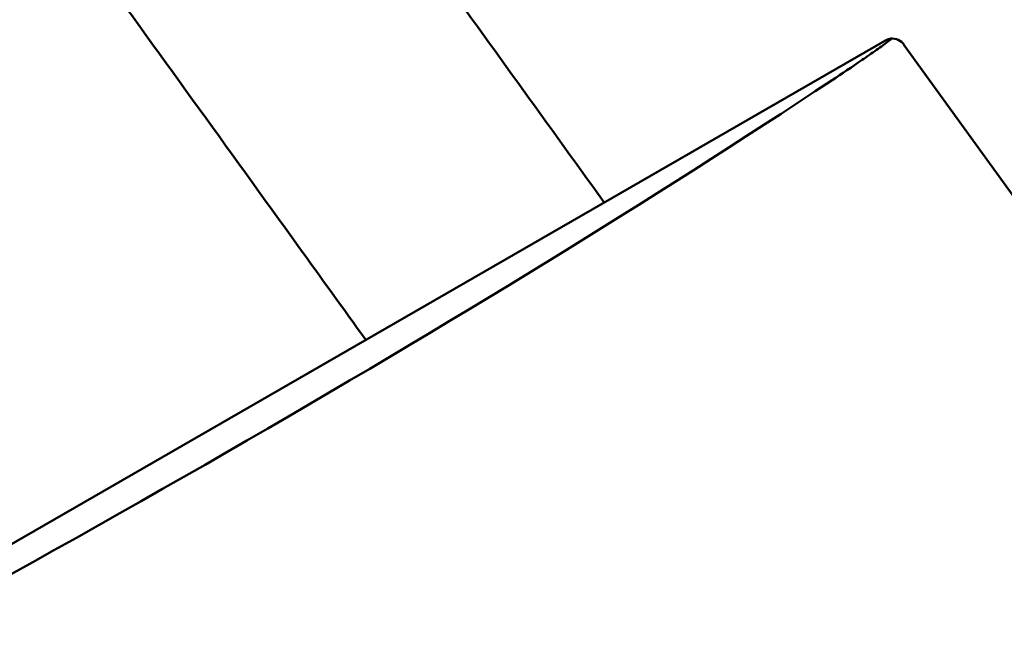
# Model space of a CAD drawing. Header units: feet. Extents: x -744 to -375, y 205 to 389.
# Tile 35 of 40: x -429.413 to -427.914, y 338.97 to 339.891. Entities that reach past the tile are written whole.
import ezdxf

# ---------------------------------------------------------------- set-up
doc = ezdxf.new("R2010")
doc.units = ezdxf.units.FT
doc.header["$MEASUREMENT"] = 0
doc.layers.add('Symbol (ANSI)', color=7, linetype='Continuous', lineweight=25)
doc.layers.add('Visible (ANSI)', color=7, linetype='Continuous', lineweight=50)
doc.styles.add('Note Text (ANSI)', font='tahoma.ttf')
doc.dimstyles.new('Default (ANSI)$7', dxfattribs={"dimscale": 5.882353, "dimtxt": 0.12, "dimasz": 0.098425, "dimexe": 0.125, "dimexo": 0.0625, "dimgap": 0.031496, "dimtad": 0, "dimtih": 1, "dimtoh": 1, "dimdec": 3, "dimrnd": 1e-08, "dimzin": 3, "dimdsep": 46, "dimlunit": 5, "dimtxsty": 'Note Text (ANSI)', "dimcen": 0.09, "dimdle": 0.393701, "dimclrd": 256, "dimclre": 256, "dimclrt": 256, "dimadec": 0, "dimazin": 1, "dimtfac": 1, "dimtofl": 0, "dimtmove": 0, "dimatfit": 3, "dimfxl": 1, "dimfrac": 2, "dimtolj": 1, "dimtzin": 4, "dimlwd": -1, "dimlwe": -1, "dimarcsym": 0})

msp = doc.modelspace()

# ---------------------------------------------------------------- linework, layer by layer
at = {"layer": 'Visible (ANSI)', "color": 3}
for p, q in [((-430.36195, 338.55417), (-428.09635, 339.85885)), ((-426.48423, 337.65961), (-428.06712, 339.85258))]:
    msp.add_line(p, q, dxfattribs=at)
msp.add_arc((-428.08589, 339.83903), 0.02316, 35.82162, 94.02654, dxfattribs=at)
for centre, major_axis, ratio, start_param, end_param in [((-428.08766, 339.83713), (-0.02531, -0.02014), 0.7082775, 4.4896529, 4.5027071), ((-428.09435, 339.85858), (0.00773, 0.00335), 0.1588645, 5.7637979, 7.4119448), ((-433.57888, 338.36257), (6.70799, 2.81244), 0.1620562, 5.1698794, 5.5777203)]:
    msp.add_ellipse(centre, major_axis=major_axis, ratio=ratio, start_param=start_param, end_param=end_param, dxfattribs=at)
for points, knots in [([(-430.49107, 338.4154), (-430.53519, 338.47652), (-430.5793, 338.53764), (-430.77797, 338.81288), (-430.95359, 339.01684), (-431.1435, 339.36837), (-431.18854, 339.50047), (-431.22503, 339.74537), (-431.22249, 339.86034), (-431.18717, 340.08986), (-431.14925, 340.20626), (-431.0335, 340.42504), (-430.95062, 340.52743), (-430.7561, 340.69072), (-430.6422, 340.75436), (-430.3981, 340.83786), (-430.26476, 340.85913), (-429.98977, 340.85805), (-429.84457, 340.83416), (-429.56102, 340.74306), (-429.4177, 340.67205), (-429.18893, 340.49883), (-429.09439, 340.40274), (-428.94568, 340.19934), (-428.87537, 340.10071), (-428.71062, 339.87246), (-428.61697, 339.74272), (-428.52332, 339.61297)], [3.146693, 3.146693, 3.146693, 3.146693, 3.64, 3.64, 5.368169, 5.368169, 6.2784595, 6.2784595, 7.0785358, 7.0785358, 7.959924, 7.959924, 8.9243238, 8.9243238, 9.8674924, 9.8674924, 10.8140857, 10.8140857, 11.7990579, 11.7990579, 12.8128174, 12.8128174, 13.661341, 13.661341, 14.4563994, 14.4563994, 15.5036042, 15.5036042, 15.5036042, 15.5036042]), ([(-428.88634, 339.40393), (-428.92055, 339.45133), (-428.95476, 339.49873), (-429.09629, 339.6948), (-429.2036, 339.84348), (-429.3256, 340.0125), (-429.34019, 340.03301), (-429.39989, 340.11436), (-429.45422, 340.17185), (-429.57164, 340.26889), (-429.63608, 340.31005), (-429.76731, 340.37263), (-429.83557, 340.39603), (-429.997, 340.43617), (-430.09166, 340.44558), (-430.26942, 340.43631), (-430.35453, 340.41687), (-430.50966, 340.35125), (-430.57982, 340.30209), (-430.69635, 340.17679), (-430.74182, 340.09856), (-430.79783, 339.92203), (-430.81056, 339.82062), (-430.7943, 339.67185), (-430.78399, 339.62438), (-430.74662, 339.51043), (-430.71373, 339.44266), (-430.63183, 339.31847), (-430.58616, 339.25911), (-430.46403, 339.08991), (-430.38532, 338.98086), (-430.25804, 338.80452), (-430.20947, 338.73724), (-430.1609, 338.66995)], [0.6174214, 0.6174214, 0.6174214, 0.6174214, 1, 1, 2.2, 2.2, 2.3641751, 2.3641751, 2.8634197, 2.8634197, 3.3521574, 3.3521574, 3.8404595, 3.8404595, 4.5251299, 4.5251299, 5.2282291, 5.2282291, 5.9891463, 5.9891463, 6.7893633, 6.7893633, 7.590429, 7.590429, 7.9447537, 7.9447537, 8.4450985, 8.4450985, 8.9305163, 8.9305163, 9.8107016, 9.8107016, 10.3537831, 10.3537831, 10.3537831, 10.3537831]), ([(-428.17649, 339.79887), (-428.16186, 339.80856), (-428.14608, 339.81913), (-428.12343, 339.83469), (-428.11605, 339.83982), (-428.10216, 339.84969), (-428.0956, 339.85444), (-428.08916, 339.85945), (-428.08825, 339.86016), (-428.08737, 339.86087)], [-2.90091147, -2.90091147, -2.90091147, -2.90091147, -2.73242355, -2.73242355, -2.64817959, -2.64817959, -2.56393563, -2.56393563, -2.55072381, -2.55072381, -2.55072381, -2.55072381]), ([(-428.09598, 339.85906), (-428.09578, 339.85917), (-428.09559, 339.85928), (-428.0942, 339.86003), (-428.09278, 339.86068), (-428.09157, 339.8611), (-428.09154, 339.86111), (-428.09152, 339.86112)], [0.171263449, 0.171263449, 0.171263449, 0.171263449, 0.172721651, 0.172721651, 0.181752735, 0.181752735, 0.181920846, 0.181920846, 0.181920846, 0.181920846])]:
    msp.add_open_spline(points, degree=3, knots=knots, dxfattribs=at)

# ---------------------------------------------------------------- leaders
at = {"layer": 'Symbol (ANSI)', "color": 2, "annotation_type": 0, "has_hookline": 1, "hookline_direction": 0, "text_width": 12.96377}
msp.add_leader([(-438.23299, 338.80762), (-433.52184, 353.18031), (-432.94287, 353.18031)], dimstyle='Default (ANSI)$7', override={"dimtad": 0}, dxfattribs=at)

doc.saveas('drawing.dxf')
